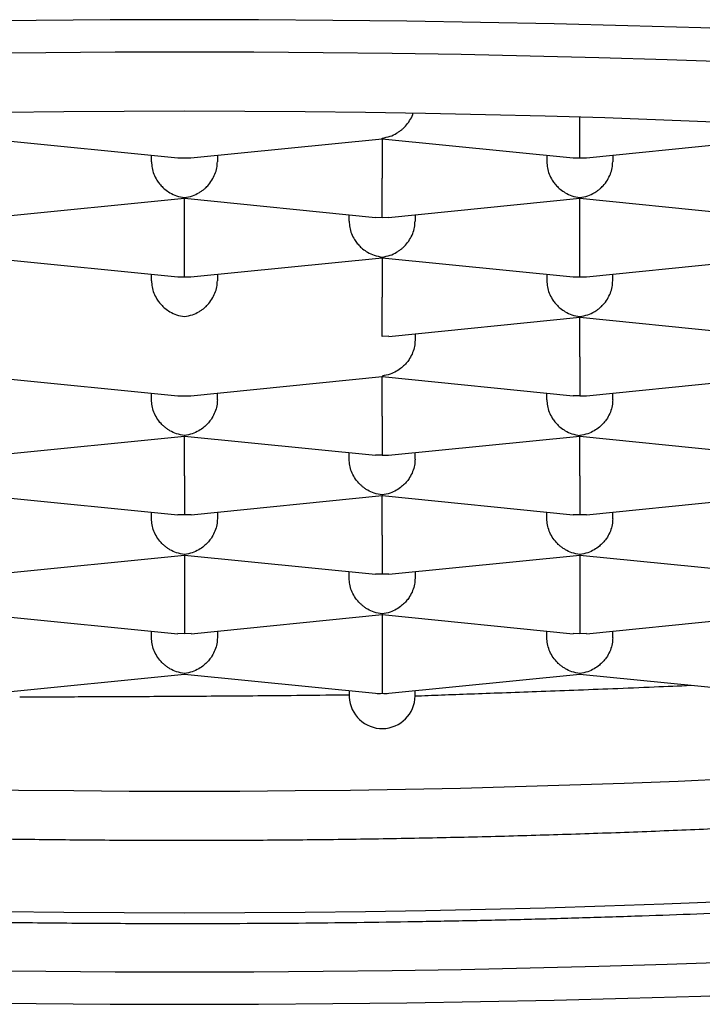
# Model space of a CAD drawing. Header units: millimetres. Extents: x 8 to 752, y 12 to 552.
# Tile 13 of 19: x 386.94 to 389.53, y 516 to 519.73. Entities that reach past the tile are written whole.
import ezdxf

# ---------------------------------------------------------------- set-up
doc = ezdxf.new("R2010")
doc.units = ezdxf.units.MM

msp = doc.modelspace()

# ---------------------------------------------------------------- linework, layer by layer
at = {"color": 7, "linetype": 'Continuous', "lineweight": 30}
for p, q in [((389.0608, 519.356), (389.0608, 519.362)), ((386.8107, 519.2805), (387.5361, 519.2078)), ((387.5856, 519.2078), (388.311, 519.2805)), ((388.311, 519.281), (388.3108, 519.283)), ((388.3108, 519.2805), (388.3108, 519.1304)), ((388.3109, 519.2805), (389.0361, 519.2078)), ((389.0856, 519.2078), (389.8107, 519.2805)), ((387.4358, 519.1931), (387.4358, 519.2178)), ((387.6858, 519.2178), (387.6858, 519.1931)), ((388.9358, 519.2178), (388.9358, 519.1931)), ((389.1858, 519.2178), (389.1858, 519.1931)), ((387.5361, 519.2083), (387.5608, 519.2078)), ((387.5608, 519.2078), (387.5856, 519.2083)), ((389.0361, 519.2083), (389.0608, 519.2078)), ((389.0608, 519.2078), (389.0856, 519.2083)), ((386.8356, 518.9822), (387.561, 519.0549)), ((387.561, 519.0555), (387.5608, 519.0575)), ((387.5608, 518.9048), (387.5608, 519.0549)), ((387.5609, 519.0549), (388.2861, 518.9822)), ((388.3356, 518.9822), (389.061, 519.0549)), ((389.061, 519.0555), (389.0608, 519.0575)), ((389.0608, 518.9048), (389.0608, 519.0549)), ((389.0609, 519.0549), (389.7861, 518.9822)), ((388.1858, 518.9675), (388.1858, 518.9923)), ((388.4358, 518.9923), (388.4358, 518.9675)), ((388.2861, 518.9827), (388.3108, 518.9823)), ((388.3108, 518.9823), (388.3356, 518.9827)), ((386.8107, 518.8294), (387.5361, 518.7566)), ((387.5856, 518.7566), (388.311, 518.8294)), ((388.311, 518.8299), (388.3108, 518.8319)), ((388.3108, 518.8293), (388.3108, 518.6793)), ((388.3109, 518.8293), (389.0361, 518.7566)), ((389.0856, 518.7566), (389.8107, 518.8293)), ((387.4358, 518.7419), (387.4358, 518.7667)), ((387.6858, 518.7667), (387.6858, 518.7419)), ((388.9358, 518.7667), (388.9358, 518.7419)), ((389.1858, 518.7419), (389.1858, 518.7667)), ((387.5361, 518.7572), (387.5608, 518.7567)), ((387.5608, 518.7567), (387.5856, 518.7572)), ((389.0361, 518.7572), (389.0608, 518.7567)), ((389.0608, 518.7567), (389.0856, 518.7572)), ((388.3359, 518.5311), (389.0607, 518.6038)), ((389.0608, 518.6063), (389.0607, 518.6043)), ((389.0607, 518.6038), (389.7858, 518.5311)), ((389.0608, 518.4537), (389.0608, 518.6038)), ((388.4358, 518.5411), (388.4358, 518.5164)), ((388.3358, 518.5316), (388.3108, 518.5311)), ((386.8109, 518.3782), (387.5361, 518.3055)), ((387.5856, 518.3055), (388.3107, 518.3782)), ((388.3108, 518.3807), (388.3107, 518.3787)), ((388.3107, 518.3782), (389.0358, 518.3055)), ((388.3108, 518.2281), (388.3108, 518.3782)), ((389.0856, 518.3055), (389.8107, 518.3782)), ((387.4358, 518.2908), (387.4358, 518.3155)), ((387.6858, 518.2908), (387.6858, 518.3155)), ((388.9358, 518.2908), (388.9358, 518.3155)), ((389.1858, 518.2908), (389.1858, 518.3155)), ((387.5361, 518.306), (387.5608, 518.3055)), ((387.5608, 518.3055), (387.5856, 518.306)), ((389.0608, 518.3055), (389.0358, 518.3061)), ((389.0608, 518.3055), (389.0856, 518.306)), ((386.8359, 518.0799), (387.5607, 518.1526)), ((387.5608, 518.1551), (387.5607, 518.1532)), ((387.5607, 518.1526), (388.2858, 518.0799)), ((387.5608, 518.0025), (387.5608, 518.1526)), ((388.3356, 518.0799), (389.0607, 518.1526)), ((389.0608, 518.1551), (389.0607, 518.1532)), ((389.0607, 518.1526), (389.7858, 518.0799)), ((389.0608, 518.0025), (389.0608, 518.1526)), ((388.1858, 518.0652), (388.1858, 518.09)), ((388.4358, 518.0652), (388.4358, 518.09)), ((388.3108, 518.08), (388.2858, 518.0805)), ((388.3108, 518.08), (388.3356, 518.0804)), ((386.8107, 517.9271), (387.5358, 517.8544)), ((387.5859, 517.8544), (388.3107, 517.927)), ((388.3108, 517.9296), (388.3107, 517.9276)), ((388.3107, 517.9271), (389.0358, 517.8544)), ((388.3108, 517.777), (388.3108, 517.927)), ((389.0859, 517.8544), (389.8107, 517.927)), ((387.4358, 517.8396), (387.4358, 517.8644)), ((387.5608, 517.8544), (387.5358, 517.8549)), ((387.5858, 517.8549), (387.5608, 517.8544)), ((387.6858, 517.8644), (387.6858, 517.8396)), ((388.9358, 517.8396), (388.9358, 517.8644)), ((389.0608, 517.8544), (389.0358, 517.8549)), ((389.0858, 517.8549), (389.0608, 517.8544)), ((389.1858, 517.8396), (389.1858, 517.8644)), ((386.8359, 517.6288), (387.5607, 517.7015)), ((387.5608, 517.704), (387.5607, 517.702)), ((387.5607, 517.7015), (388.2858, 517.6288)), ((387.5608, 517.7015), (387.5608, 517.5514)), ((388.3359, 517.6288), (389.0607, 517.7015)), ((389.0608, 517.704), (389.0607, 517.702)), ((389.0607, 517.7015), (389.7858, 517.6288)), ((389.0608, 517.7015), (389.0608, 517.5514)), ((388.1858, 517.6141), (388.1858, 517.6388)), ((388.3108, 517.6288), (388.2858, 517.6293)), ((388.3358, 517.6293), (388.3108, 517.6288)), ((388.4358, 517.6388), (388.4358, 517.6141)), ((386.8107, 517.4759), (387.5358, 517.4032)), ((387.5859, 517.4032), (388.3107, 517.4759)), ((388.3108, 517.4784), (388.3107, 517.4764)), ((388.3107, 517.4759), (389.0358, 517.4032)), ((388.3108, 517.4759), (388.3108, 517.3258)), ((389.0859, 517.4032), (389.8107, 517.4759)), ((387.4358, 517.3885), (387.4358, 517.4132)), ((387.5608, 517.4032), (387.5358, 517.4038)), ((387.5858, 517.4038), (387.5608, 517.4032)), ((387.6858, 517.4132), (387.6858, 517.3885)), ((388.9358, 517.3885), (388.9358, 517.4132)), ((389.0608, 517.4032), (389.0358, 517.4038)), ((389.0858, 517.4038), (389.0608, 517.4032)), ((389.1858, 517.3885), (389.1858, 517.4132)), ((386.8358, 517.1776), (387.5607, 517.2503)), ((387.5608, 517.2528), (387.5607, 517.2509)), ((387.5607, 517.2503), (388.2859, 517.1776)), ((388.3358, 517.1776), (389.0607, 517.2503)), ((389.0608, 517.2528), (389.0607, 517.2509)), ((389.0607, 517.2503), (389.7859, 517.1776)), ((388.1858, 517.1877), (388.1858, 517.1635)), ((388.1858, 517.1877), (388.1858, 517.1724)), ((388.4358, 517.1675), (388.4358, 517.1877)), ((388.4358, 517.1676), (388.4358, 517.1877))]:
    msp.add_line(p, q, dxfattribs=at)
at = {"color": 7, "linetype": 'Continuous', "lineweight": 30, "flags": 128}
for points in [[(391.4133, 519.6078), (391.1493, 519.6247), (390.8828, 519.6404), (390.614, 519.6549), (390.3431, 519.6681), (390.0704, 519.6802), (389.7959, 519.691), (389.5199, 519.7005), (389.2425, 519.7088), (388.964, 519.7158), (388.6845, 519.7215), (388.4043, 519.726), (388.1234, 519.7292), (387.8422, 519.7311), (387.5608, 519.7317), (387.2794, 519.7311), (386.9982, 519.7292), (386.7174, 519.726)], [(386.7723, 519.6048), (387.0349, 519.6078), (387.2978, 519.6096), (387.5608, 519.6102), (387.8239, 519.6096), (388.0868, 519.6078), (388.3493, 519.6048), (388.6113, 519.6006), (388.8726, 519.5953), (389.133, 519.5887), (389.3923, 519.581), (389.6503, 519.5721), (389.907, 519.562), (390.162, 519.5507), (390.4152, 519.5383), (390.6664, 519.5248), (390.9156, 519.5101), (391.1624, 519.4943), (391.4068, 519.4774)], [(391.3278, 519.2364), (391.1198, 519.2531), (390.9093, 519.2688), (390.6965, 519.2835), (390.4816, 519.2973), (390.2647, 519.3101), (390.046, 519.3219), (389.8255, 519.3327), (389.6035, 519.3425), (389.3801, 519.3512), (389.1554, 519.359), (388.9296, 519.3657), (388.7029, 519.3715), (388.4755, 519.3761), (388.2473, 519.3798), (388.0188, 519.3824), (387.7899, 519.3839), (387.5608, 519.3845), (387.3318, 519.3839), (387.1029, 519.3824), (386.8743, 519.3798)], [(383.5483, 516.9932), (383.7316, 516.9754), (383.9176, 516.9584), (384.106, 516.9423), (384.2968, 516.927), (384.4898, 516.9126), (384.6849, 516.8991), (384.882, 516.8865), (385.081, 516.8747), (385.2816, 516.8639), (385.4838, 516.854), (385.6874, 516.845), (385.8923, 516.837), (386.0984, 516.8299), (386.3054, 516.8237), (386.5134, 516.8184), (386.722, 516.8142), (386.9312, 516.8108), (387.1408, 516.8084), (387.3508, 516.807), (387.5608, 516.8065)], [(387.5608, 516.8065), (387.7709, 516.807), (387.9808, 516.8084), (388.1905, 516.8108), (388.3997, 516.8142), (388.6083, 516.8184), (388.8162, 516.8237), (389.0233, 516.8299), (389.2293, 516.837), (389.4342, 516.845), (389.6379, 516.854), (389.8401, 516.8639), (390.0407, 516.8747), (390.2396, 516.8865), (390.4367, 516.8991), (390.6319, 516.9126), (390.8249, 516.927), (391.0157, 516.9423), (391.2041, 516.9584)], [(386.8743, 516.3503), (387.1029, 516.3477), (387.3318, 516.3461), (387.5608, 516.3456), (387.7899, 516.3461), (388.0188, 516.3477), (388.2473, 516.3503), (388.4755, 516.3539), (388.7029, 516.3586), (388.9296, 516.3643), (389.1554, 516.3711), (389.3801, 516.3788), (389.6035, 516.3876), (389.8255, 516.3974), (390.046, 516.4082), (390.2647, 516.42), (390.4816, 516.4328), (390.6965, 516.4465), (390.9093, 516.4613), (391.1198, 516.477), (391.3278, 516.4936)], [(391.4068, 516.2527), (391.1624, 516.2358), (390.9156, 516.22), (390.6664, 516.2053), (390.4152, 516.1917), (390.162, 516.1793), (389.907, 516.1681), (389.6503, 516.158), (389.3923, 516.1491), (389.133, 516.1414), (388.8726, 516.1348), (388.6113, 516.1294), (388.3493, 516.1252), (388.0868, 516.1223), (387.8239, 516.1205), (387.5608, 516.1199), (387.2978, 516.1205), (387.0349, 516.1223), (386.7723, 516.1252)], [(386.7174, 516.0041), (386.9982, 516.0009), (387.2794, 515.999), (387.5608, 515.9983), (387.8422, 515.999), (388.1234, 516.0009), (388.4043, 516.0041), (388.6845, 516.0085), (388.964, 516.0143), (389.2425, 516.0213), (389.5199, 516.0296), (389.7959, 516.0391), (390.0704, 516.0499), (390.3431, 516.0619), (390.614, 516.0752), (390.8828, 516.0897), (391.1493, 516.1054), (391.4133, 516.1223)]]:
    msp.add_lwpolyline(points, dxfattribs=at)
at = {"color": 7, "linetype": 'Continuous', "lineweight": 30}
msp.add_arc((388.311, 517.1688), 0.1249, 182.4116, 359.4151, dxfattribs=at)
for major_axis, start_param, end_param in [((0.0968, 0.0876), 3.826561, 4.02742), ((0.0968, -0.0876), 5.397357, 5.598217)]:
    msp.add_ellipse((388.3108, 517.3008), major_axis=major_axis, ratio=0.902908, start_param=start_param, end_param=end_param, dxfattribs=at)
for points, knots in [([(388.3108, 519.283), (388.3209, 519.2847), (388.3398, 519.2879), (388.3615, 519.2981), (388.3759, 519.3073), (388.3849, 519.3142), (388.3925, 519.321), (388.4032, 519.3319), (388.4155, 519.3482), (388.4251, 519.3652), (388.4278, 519.3751), (388.4282, 519.3767)], [0, 0, 0, 0, 0.207064, 0.385388, 0.463868, 0.535186, 0.59937, 0.656457, 0.817498, 0.970055, 1, 1, 1, 1]), ([(389.0608, 519.2078), (389.0609, 519.2105), (389.061, 519.2156), (389.0611, 519.228), (389.061, 519.2386), (389.061, 519.2464), (389.0609, 519.254), (389.0608, 519.2659), (389.0609, 519.2835), (389.0609, 519.3077), (389.0609, 519.3322), (389.0608, 519.3482), (389.0608, 519.356)], [0, 0, 0, 0, 0.16497, 0.307043, 0.369569, 0.426389, 0.477525, 0.523007, 0.65131, 0.772854, 0.888682, 1, 1, 1, 1]), ([(387.4358, 519.1931), (387.4363, 519.1853), (387.4371, 519.1694), (387.4443, 519.1456), (387.4532, 519.128), (387.4612, 519.1161), (387.4665, 519.109), (387.4748, 519.0996), (387.4875, 519.0875), (387.5068, 519.0741), (387.5319, 519.0623), (387.5507, 519.0591), (387.5608, 519.0575)], [0, 0, 0, 0, 0.111298, 0.227117, 0.348661, 0.390702, 0.433531, 0.477182, 0.573703, 0.692933, 0.835009, 1, 1, 1, 1]), ([(387.5608, 519.0575), (387.5709, 519.0591), (387.5898, 519.0623), (387.6115, 519.0725), (387.6259, 519.0817), (387.6349, 519.0886), (387.6425, 519.0954), (387.6532, 519.1063), (387.6657, 519.1226), (387.6773, 519.1456), (387.6845, 519.1694), (387.6854, 519.1853), (387.6858, 519.1931)], [0, 0, 0, 0, 0.16497, 0.307043, 0.369569, 0.426389, 0.477525, 0.523007, 0.65131, 0.772854, 0.888682, 1, 1, 1, 1]), ([(388.9358, 519.1931), (388.9363, 519.1853), (388.9371, 519.1694), (388.9443, 519.1456), (388.9532, 519.128), (388.9612, 519.1161), (388.9665, 519.109), (388.9748, 519.0996), (388.9875, 519.0875), (389.0068, 519.0741), (389.0319, 519.0623), (389.0507, 519.0591), (389.0608, 519.0575)], [0, 0, 0, 0, 0.1112981, 0.2271171, 0.3486611, 0.390702, 0.4335313, 0.4771817, 0.573703, 0.6929329, 0.8350093, 1, 1, 1, 1]), ([(389.0608, 519.0575), (389.0709, 519.0591), (389.0898, 519.0623), (389.1115, 519.0725), (389.1259, 519.0817), (389.1349, 519.0886), (389.1425, 519.0954), (389.1532, 519.1063), (389.1657, 519.1226), (389.1773, 519.1456), (389.1845, 519.1694), (389.1854, 519.1853), (389.1858, 519.1931)], [0, 0, 0, 0, 0.16497, 0.307043, 0.369569, 0.426389, 0.477525, 0.523007, 0.65131, 0.772854, 0.888682, 1, 1, 1, 1]), ([(388.3108, 518.9823), (388.3109, 518.985), (388.311, 518.99), (388.3111, 519.0024), (388.311, 519.0131), (388.311, 519.0208), (388.3109, 519.0284), (388.3108, 519.0404), (388.3109, 519.0579), (388.3109, 519.0821), (388.3109, 519.1066), (388.3108, 519.1226), (388.3108, 519.1304)], [0, 0, 0, 0, 0.16497, 0.307043, 0.369569, 0.426389, 0.477525, 0.523007, 0.65131, 0.772854, 0.888682, 1, 1, 1, 1]), ([(388.1858, 518.9675), (388.1863, 518.9597), (388.1871, 518.9438), (388.1943, 518.92), (388.2032, 518.9024), (388.2112, 518.8905), (388.2165, 518.8835), (388.2248, 518.874), (388.2375, 518.8619), (388.2568, 518.8485), (388.2819, 518.8367), (388.3007, 518.8336), (388.3108, 518.8319)], [0, 0, 0, 0, 0.1112981, 0.2271171, 0.3486611, 0.390702, 0.4335313, 0.4771817, 0.573703, 0.6929329, 0.8350093, 1, 1, 1, 1]), ([(388.3108, 518.8319), (388.3209, 518.8336), (388.3398, 518.8367), (388.3615, 518.8469), (388.3759, 518.8561), (388.3849, 518.863), (388.3925, 518.8698), (388.4032, 518.8807), (388.4157, 518.897), (388.4273, 518.92), (388.4345, 518.9438), (388.4354, 518.9597), (388.4358, 518.9675)], [0, 0, 0, 0, 0.16497, 0.307043, 0.369569, 0.426389, 0.477525, 0.523007, 0.65131, 0.772854, 0.888682, 1, 1, 1, 1]), ([(387.5608, 518.7567), (387.5609, 518.7594), (387.561, 518.7644), (387.5611, 518.7768), (387.561, 518.7875), (387.561, 518.7953), (387.5609, 518.8028), (387.5608, 518.8148), (387.5609, 518.8323), (387.5609, 518.8565), (387.5609, 518.881), (387.5608, 518.897), (387.5608, 518.9048)], [0, 0, 0, 0, 0.16497, 0.307043, 0.369569, 0.426389, 0.477525, 0.523007, 0.65131, 0.772854, 0.888682, 1, 1, 1, 1]), ([(389.0608, 518.7567), (389.0609, 518.7594), (389.061, 518.7644), (389.0611, 518.7768), (389.061, 518.7875), (389.061, 518.7953), (389.0609, 518.8028), (389.0608, 518.8148), (389.0609, 518.8323), (389.0609, 518.8565), (389.0609, 518.881), (389.0608, 518.897), (389.0608, 518.9048)], [0, 0, 0, 0, 0.16497, 0.307043, 0.369569, 0.426389, 0.477525, 0.523007, 0.65131, 0.772854, 0.888682, 1, 1, 1, 1]), ([(387.4358, 518.7419), (387.4363, 518.7341), (387.4371, 518.7183), (387.4443, 518.6944), (387.4532, 518.6768), (387.4612, 518.6649), (387.4665, 518.6579), (387.4748, 518.6484), (387.4875, 518.6364), (387.5068, 518.6229), (387.5319, 518.6111), (387.5507, 518.608), (387.5608, 518.6063)], [0, 0, 0, 0, 0.1112981, 0.2271171, 0.3486611, 0.390702, 0.4335313, 0.4771817, 0.573703, 0.6929329, 0.8350093, 1, 1, 1, 1]), ([(387.5608, 518.6063), (387.5709, 518.608), (387.5898, 518.6111), (387.6115, 518.6214), (387.6259, 518.6306), (387.6349, 518.6374), (387.6425, 518.6443), (387.6532, 518.6551), (387.6657, 518.6714), (387.6773, 518.6944), (387.6845, 518.7183), (387.6854, 518.7341), (387.6858, 518.7419)], [0, 0, 0, 0, 0.16497, 0.307043, 0.369569, 0.426389, 0.477525, 0.523007, 0.65131, 0.772854, 0.888682, 1, 1, 1, 1]), ([(388.9358, 518.7419), (388.9363, 518.7341), (388.9371, 518.7183), (388.9443, 518.6944), (388.9532, 518.6768), (388.9612, 518.6649), (388.9665, 518.6579), (388.9748, 518.6484), (388.9875, 518.6364), (389.0068, 518.6229), (389.0319, 518.6111), (389.0507, 518.608), (389.0608, 518.6063)], [0, 0, 0, 0, 0.1112981, 0.2271171, 0.3486611, 0.390702, 0.4335313, 0.4771817, 0.573703, 0.6929329, 0.8350093, 1, 1, 1, 1]), ([(389.0608, 518.6063), (389.0709, 518.608), (389.0898, 518.6111), (389.1115, 518.6214), (389.1259, 518.6306), (389.1349, 518.6374), (389.1425, 518.6443), (389.1532, 518.6551), (389.1657, 518.6714), (389.1773, 518.6944), (389.1845, 518.7183), (389.1854, 518.7341), (389.1858, 518.7419)], [0, 0, 0, 0, 0.16497, 0.307043, 0.369569, 0.426389, 0.477525, 0.523007, 0.65131, 0.772854, 0.888682, 1, 1, 1, 1]), ([(388.3108, 518.5311), (388.3109, 518.5338), (388.311, 518.5389), (388.3111, 518.5513), (388.311, 518.5619), (388.311, 518.5697), (388.3109, 518.5773), (388.3108, 518.5892), (388.3109, 518.6067), (388.3109, 518.6309), (388.3109, 518.6555), (388.3108, 518.6714), (388.3108, 518.6793)], [0, 0, 0, 0, 0.16497, 0.307043, 0.369569, 0.426389, 0.477525, 0.523007, 0.65131, 0.772854, 0.888682, 1, 1, 1, 1]), ([(388.4358, 518.5164), (388.4354, 518.5086), (388.4345, 518.4927), (388.4272, 518.4689), (388.4184, 518.4513), (388.4105, 518.4394), (388.4051, 518.4323), (388.3969, 518.4228), (388.384, 518.4108), (388.3645, 518.3974), (388.3396, 518.3856), (388.3209, 518.3824), (388.3108, 518.3807)], [0, 0, 0, 0, 0.111298, 0.227117, 0.348661, 0.390702, 0.433531, 0.477182, 0.573703, 0.692933, 0.835009, 1, 1, 1, 1]), ([(389.0608, 518.4537), (389.0608, 518.4459), (389.0608, 518.4299), (389.0607, 518.4054), (389.0608, 518.3869), (389.0608, 518.3742), (389.0608, 518.3666), (389.0608, 518.3563), (389.0607, 518.343), (389.0605, 518.3276), (389.0607, 518.3133), (389.0608, 518.3082), (389.0608, 518.3055)], [0, 0, 0, 0, 0.111298, 0.227117, 0.348661, 0.390702, 0.433531, 0.477182, 0.573703, 0.692933, 0.835009, 1, 1, 1, 1]), ([(387.5608, 518.1551), (387.5508, 518.1569), (387.532, 518.16), (387.5104, 518.1703), (387.496, 518.1795), (387.4869, 518.1863), (387.4792, 518.1931), (387.4684, 518.204), (387.456, 518.2203), (387.4444, 518.2433), (387.4372, 518.2671), (387.4363, 518.283), (387.4358, 518.2908)], [0, 0, 0, 0, 0.16497, 0.307043, 0.369569, 0.426389, 0.477525, 0.523007, 0.65131, 0.772854, 0.888682, 1, 1, 1, 1]), ([(387.6858, 518.2908), (387.6854, 518.283), (387.6845, 518.2671), (387.6772, 518.2433), (387.6684, 518.2257), (387.6605, 518.2138), (387.6551, 518.2067), (387.6469, 518.1973), (387.634, 518.1852), (387.6145, 518.1718), (387.5896, 518.16), (387.5709, 518.1569), (387.5608, 518.1551)], [0, 0, 0, 0, 0.111298, 0.227117, 0.348661, 0.390702, 0.433531, 0.477182, 0.573703, 0.692933, 0.835009, 1, 1, 1, 1]), ([(388.9358, 518.2908), (388.9363, 518.283), (388.9371, 518.2671), (388.9443, 518.2433), (388.9532, 518.2257), (388.9612, 518.2138), (388.9665, 518.2067), (388.9748, 518.1973), (388.9875, 518.1852), (389.0068, 518.1718), (389.0319, 518.16), (389.0507, 518.1568), (389.0608, 518.1551)], [0, 0, 0, 0, 0.111298, 0.227117, 0.348661, 0.390702, 0.433531, 0.477182, 0.573703, 0.692933, 0.835009, 1, 1, 1, 1]), ([(389.1858, 518.2908), (389.1854, 518.283), (389.1845, 518.2671), (389.1772, 518.2433), (389.1684, 518.2257), (389.1605, 518.2138), (389.1551, 518.2067), (389.1469, 518.1973), (389.134, 518.1852), (389.1145, 518.1718), (389.0896, 518.16), (389.0709, 518.1569), (389.0608, 518.1551)], [0, 0, 0, 0, 0.1112981, 0.2271171, 0.3486611, 0.390702, 0.4335313, 0.4771817, 0.573703, 0.6929329, 0.8350093, 1, 1, 1, 1]), ([(378.211, 518.2485), (378.2112, 518.2397), (378.2117, 518.2233), (378.2134, 518.2006), (378.2154, 518.1819), (378.2176, 518.165), (378.2201, 518.1487), (378.2229, 518.1333), (378.2257, 518.1193), (378.2287, 518.1062), (378.2317, 518.0937), (378.2349, 518.0814), (378.2385, 518.0689), (378.2424, 518.0558), (378.2469, 518.0418), (378.252, 518.0272), (378.258, 518.0111), (378.2671, 517.9883), (378.2796, 517.9604), (378.295, 517.9297), (378.3106, 517.9016), (378.3265, 517.8754), (378.3421, 517.8517), (378.3567, 517.831), (378.3696, 517.8135), (378.382, 517.7976), (378.3948, 517.7819), (378.4091, 517.7649), (378.4243, 517.7478), (378.4406, 517.7303), (378.4578, 517.7125), (378.4763, 517.6943), (378.4949, 517.6768), (378.5124, 517.661), (378.5275, 517.6478), (378.5399, 517.6373), (378.55, 517.6289), (378.5604, 517.6204), (378.5723, 517.6109), (378.5857, 517.6004), (378.6036, 517.5868), (378.6252, 517.5709), (378.6499, 517.5534), (378.6741, 517.5369), (378.6987, 517.5206), (378.7251, 517.5039), (378.7536, 517.4863), (378.783, 517.4689), (378.8116, 517.4525), (378.8377, 517.438), (378.8609, 517.4255), (378.8807, 517.415), (378.8981, 517.406), (378.9132, 517.3983), (378.9278, 517.3909), (378.9437, 517.383), (378.9632, 517.3735), (378.9866, 517.3623), (379.0139, 517.3495), (379.0438, 517.3359), (379.0754, 517.3217), (379.1068, 517.3081), (379.1376, 517.295), (379.1679, 517.2825), (379.1982, 517.2702), (379.2267, 517.2589), (379.2513, 517.2493), (379.2701, 517.2421), (379.2849, 517.2365), (379.2982, 517.2315), (379.3134, 517.2258), (379.3311, 517.2192), (379.3513, 517.2119), (379.3789, 517.2019), (379.4142, 517.1894), (379.4566, 517.1748), (379.5002, 517.1601), (379.5442, 517.1457), (379.5884, 517.1315), (379.6329, 517.1175), (379.68, 517.1031), (379.7299, 517.0882), (379.7825, 517.0728), (379.8353, 517.0578), (379.8875, 517.0433), (379.9376, 517.0296), (379.9868, 517.0166), (380.0336, 517.0044), (380.0775, 516.9931), (380.1153, 516.9837), (380.1501, 516.975), (380.1869, 516.966), (380.2308, 516.9555), (380.2824, 516.9433), (380.3407, 516.9298), (380.4045, 516.9154), (380.4736, 516.9001), (380.5511, 516.8834), (380.6373, 516.8654), (380.7315, 516.8463), (380.83, 516.827), (380.9317, 516.8077), (381.0589, 516.7843), (381.214, 516.7571), (381.3997, 516.7262), (381.5937, 516.6958), (381.794, 516.6661), (381.9687, 516.6418), (382.1146, 516.6223), (382.2307, 516.6073), (382.3473, 516.5928), (382.4643, 516.5787), (382.5818, 516.565), (382.6984, 516.5518), (382.8105, 516.5396), (382.9147, 516.5286), (383.009, 516.5189), (383.094, 516.5104), (383.1575, 516.5042), (383.2002, 516.5001), (383.2226, 516.498), (383.2381, 516.4965), (383.25, 516.4954), (383.2624, 516.4942), (383.2784, 516.4927), (383.3018, 516.4905), (383.3339, 516.4875), (383.376, 516.4837), (383.4259, 516.4792), (383.4836, 516.4741), (383.5489, 516.4684), (383.6213, 516.4622), (383.699, 516.4557), (383.7795, 516.4492), (383.9232, 516.4378), (384.1297, 516.4224), (384.3998, 516.404), (384.6683, 516.3874), (384.9349, 516.3725), (385.1992, 516.3593), (385.4618, 516.3477), (385.7374, 516.3369), (386.0266, 516.3274), (386.329, 516.3192), (386.6298, 516.3129), (386.9284, 516.3084), (387.2255, 516.3056), (387.4971, 516.3046), (387.7438, 516.305), (387.9658, 516.3062), (388.1875, 516.3084), (388.4088, 516.3116), (388.6296, 516.3157), (388.8506, 516.3207), (389.0734, 516.3268), (389.2919, 516.3338), (389.5069, 516.3416), (389.7179, 516.3501), (389.9325, 516.3598), (390.1504, 516.3706), (390.3453, 516.3812), (390.5166, 516.3913), (390.664, 516.4004), (390.8102, 516.4099), (390.9521, 516.4197), (391.0865, 516.4294), (391.22, 516.4394), (391.3515, 516.4498), (391.4798, 516.4603), (391.5967, 516.4703), (391.6876, 516.4783), (391.7552, 516.4844), (391.8016, 516.4887), (391.8431, 516.4926), (391.8793, 516.496), (391.9128, 516.4991), (391.9502, 516.5027), (391.9963, 516.5072), (392.053, 516.5128), (392.1168, 516.5192), (392.1865, 516.5264), (392.2696, 516.5351), (392.3669, 516.5455), (392.4792, 516.558), (392.5887, 516.5705), (392.6942, 516.583), (392.7947, 516.5952), (392.899, 516.6083), (393.005, 516.6219), (393.1202, 516.6373), (393.2406, 516.6538), (393.3644, 516.6715), (393.4833, 516.6891), (393.5971, 516.7065), (393.7057, 516.7237), (393.8066, 516.7402), (393.8998, 516.7559), (393.9845, 516.7706), (394.0647, 516.7848), (394.1443, 516.7992), (394.2283, 516.8149), (394.3163, 516.8318), (394.3916, 516.8466), (394.4532, 516.8591), (394.5006, 516.8688), (394.5487, 516.8789), (394.5976, 516.8893), (394.6466, 516.8999), (394.694, 516.9103), (394.7378, 516.9201), (394.7784, 516.9293), (394.8152, 516.9378), (394.8481, 516.9455), (394.8755, 516.9519), (394.8965, 516.9569), (394.9118, 516.9606), (394.9239, 516.9635), (394.9367, 516.9667), (394.9542, 516.9709), (394.9776, 516.9767), (395.0074, 516.984), (395.0425, 516.9929), (395.0827, 517.0032), (395.1264, 517.0145), (395.1818, 517.0292), (395.2465, 517.0468), (395.3189, 517.0672), (395.3887, 517.0874), (395.4559, 517.1076), (395.5203, 517.1276), (395.5812, 517.1471), (395.6377, 517.1658), (395.6876, 517.1828), (395.7315, 517.1982), (395.7702, 517.2121), (395.8073, 517.2257), (395.844, 517.2395), (395.8816, 517.2539), (395.9207, 517.2694), (395.972, 517.2902), (396.0337, 517.3163), (396.1029, 517.3473), (396.1681, 517.3782), (396.2289, 517.4087), (396.2857, 517.4389), (396.3299, 517.4639), (396.364, 517.484), (396.3898, 517.4997), (396.4156, 517.516), (396.4399, 517.5319), (396.4612, 517.5462), (396.4782, 517.558), (396.4929, 517.5685), (396.5069, 517.5786), (396.5226, 517.5902), (396.5397, 517.6033), (396.5571, 517.617), (396.5734, 517.6302), (396.5889, 517.6432), (396.6036, 517.6559), (396.6189, 517.6694), (396.6344, 517.6837), (396.6512, 517.6997), (396.6691, 517.7175), (396.6871, 517.7363), (396.7047, 517.7556), (396.7216, 517.775), (396.7377, 517.7946), (396.7531, 517.8143), (396.7681, 517.8347), (396.7829, 517.856), (396.7973, 517.8782), (396.8107, 517.9004), (396.8233, 517.9227), (396.8353, 517.9459), (396.8474, 517.971), (396.8593, 517.9986), (396.8706, 518.0283), (396.8792, 518.0542), (396.8855, 518.0757), (396.8901, 518.0928), (396.8944, 518.1106), (396.8981, 518.1281), (396.9006, 518.1422), (396.9024, 518.1525), (396.9037, 518.1609), (396.9052, 518.1718), (396.9069, 518.186), (396.9086, 518.2038), (396.9101, 518.2251), (396.9105, 518.2405), (396.9107, 518.2488)], [0, 0, 0, 0, 0.002644, 0.004865, 0.006664, 0.008039, 0.009579, 0.010957, 0.012207, 0.013401, 0.014546, 0.015663, 0.01679, 0.018042, 0.019349, 0.020737, 0.022243, 0.024008, 0.027461, 0.03065, 0.033588, 0.036458, 0.039324, 0.041685, 0.043744, 0.045555, 0.047545, 0.049746, 0.052199, 0.054372, 0.056765, 0.059367, 0.0618, 0.063878, 0.065668, 0.067187, 0.068515, 0.069908, 0.071448, 0.073135, 0.074968, 0.077922, 0.080767, 0.083512, 0.08612, 0.088998, 0.092143, 0.095272, 0.0982, 0.100927, 0.103104, 0.105053, 0.106724, 0.108116, 0.109376, 0.110869, 0.112612, 0.114819, 0.11733, 0.120029, 0.122801, 0.125648, 0.128115, 0.130634, 0.133206, 0.135584, 0.137548, 0.139096, 0.140037, 0.14104, 0.142228, 0.143601, 0.145158, 0.1469, 0.149922, 0.153127, 0.1563, 0.159442, 0.162551, 0.165629, 0.168676, 0.17219, 0.175661, 0.17909, 0.182474, 0.185665, 0.18857, 0.191626, 0.194284, 0.196545, 0.198408, 0.200503, 0.20306, 0.206116, 0.209465, 0.213065, 0.216915, 0.221015, 0.225814, 0.230862, 0.235997, 0.241206, 0.246489, 0.255203, 0.264112, 0.273214, 0.282419, 0.291526, 0.296592, 0.301624, 0.306624, 0.31159, 0.316524, 0.321425, 0.326151, 0.330378, 0.334202, 0.337622, 0.340639, 0.341831, 0.342733, 0.343319, 0.343679, 0.344159, 0.344794, 0.345582, 0.346944, 0.348608, 0.350573, 0.35284, 0.355409, 0.358225, 0.36131, 0.364437, 0.367549, 0.37787, 0.388015, 0.397984, 0.407776, 0.417392, 0.426847, 0.436212, 0.447033, 0.457743, 0.468341, 0.478828, 0.489211, 0.499572, 0.507343, 0.515114, 0.522885, 0.530656, 0.538427, 0.546199, 0.554047, 0.562109, 0.569517, 0.577098, 0.584852, 0.592781, 0.600883, 0.606282, 0.611756, 0.617298, 0.622676, 0.627767, 0.63257, 0.637943, 0.642905, 0.647454, 0.651592, 0.653595, 0.655447, 0.657092, 0.658528, 0.659761, 0.661081, 0.663003, 0.665294, 0.667905, 0.67073, 0.673763, 0.67805, 0.682696, 0.6877, 0.691763, 0.696035, 0.700516, 0.705195, 0.709827, 0.715662, 0.721236, 0.72655, 0.731953, 0.737058, 0.741862, 0.746367, 0.750572, 0.754291, 0.758273, 0.76253, 0.767061, 0.771867, 0.774328, 0.776855, 0.779449, 0.782108, 0.784835, 0.787533, 0.789996, 0.792217, 0.794415, 0.796309, 0.797897, 0.799181, 0.799976, 0.800589, 0.801297, 0.802242, 0.803675, 0.805445, 0.807551, 0.809994, 0.812753, 0.81557, 0.820313, 0.82498, 0.829573, 0.83409, 0.838533, 0.84287, 0.846939, 0.850716, 0.853857, 0.856762, 0.859544, 0.862414, 0.865377, 0.868504, 0.871871, 0.878031, 0.884157, 0.890092, 0.89585, 0.901414, 0.906787, 0.909328, 0.912058, 0.91497, 0.917719, 0.920121, 0.922177, 0.923579, 0.925197, 0.927031, 0.929082, 0.931306, 0.933353, 0.935144, 0.937243, 0.939095, 0.941162, 0.943392, 0.945756, 0.94822, 0.950759, 0.953367, 0.955974, 0.958367, 0.960705, 0.963253, 0.965787, 0.968224, 0.970577, 0.972956, 0.975468, 0.978278, 0.981174, 0.984068, 0.985598, 0.987158, 0.98879, 0.990442, 0.991868, 0.992555, 0.993217, 0.994091, 0.995207, 0.996563, 0.998161, 1, 1, 1, 1]), ([(388.3108, 518.2281), (388.3108, 518.2203), (388.3108, 518.2043), (388.3107, 518.1798), (388.3108, 518.1613), (388.3108, 518.1486), (388.3108, 518.141), (388.3108, 518.1307), (388.3107, 518.1174), (388.3105, 518.102), (388.3107, 518.0877), (388.3108, 518.0827), (388.3108, 518.08)], [0, 0, 0, 0, 0.1112981, 0.2271171, 0.3486611, 0.390702, 0.4335313, 0.4771817, 0.573703, 0.6929329, 0.8350093, 1, 1, 1, 1]), ([(388.3108, 517.9296), (388.3008, 517.9313), (388.282, 517.9345), (388.2604, 517.9447), (388.246, 517.9539), (388.2369, 517.9607), (388.2292, 517.9676), (388.2184, 517.9784), (388.206, 517.9947), (388.1944, 518.0177), (388.1872, 518.0415), (388.1863, 518.0574), (388.1858, 518.0652)], [0, 0, 0, 0, 0.1649701, 0.3070432, 0.3695691, 0.4263891, 0.4775248, 0.5230066, 0.6513096, 0.7728537, 0.8886823, 1, 1, 1, 1]), ([(388.4358, 518.0652), (388.4354, 518.0574), (388.4345, 518.0415), (388.4272, 518.0177), (388.4184, 518.0001), (388.4105, 517.9882), (388.4051, 517.9812), (388.3969, 517.9717), (388.384, 517.9597), (388.3645, 517.9463), (388.3396, 517.9345), (388.3209, 517.9313), (388.3108, 517.9296)], [0, 0, 0, 0, 0.111298, 0.227117, 0.348661, 0.390702, 0.433531, 0.477182, 0.573703, 0.692933, 0.835009, 1, 1, 1, 1]), ([(395.5858, 518.0128), (395.5853, 518.0003), (395.5841, 517.9753), (395.5751, 517.9378), (395.5607, 517.9003), (395.5402, 517.8628), (395.5139, 517.8254), (395.4797, 517.7856), (395.4362, 517.7436), (395.3818, 517.6994), (395.3193, 517.6556), (395.2486, 517.6122), (395.1693, 517.5688), (395.0809, 517.5255), (394.9833, 517.4823), (394.8775, 517.4397), (394.7637, 517.3977), (394.642, 517.3565), (394.5124, 517.316), (394.3751, 517.2763), (394.2303, 517.2374), (394.0781, 517.1993), (393.9173, 517.1618), (393.7476, 517.1249), (393.5689, 517.0887), (393.3833, 517.0535), (393.1908, 517.0195), (392.9937, 516.987), (392.7924, 516.9559), (392.587, 516.9263), (392.3761, 516.8979), (392.16, 516.8707), (391.9366, 516.8445), (391.7062, 516.8194), (391.4685, 516.7955), (391.2263, 516.773), (390.9798, 516.7519), (390.7318, 516.7325), (390.4825, 516.7147), (390.2323, 516.6985), (389.9791, 516.6838), (389.7233, 516.6705), (389.4627, 516.6586), (389.1974, 516.6482), (388.9275, 516.6393), (388.656, 516.6319), (388.3833, 516.6262), (388.1123, 516.6221), (387.8433, 516.6197), (387.5764, 516.6189), (387.3094, 516.6195), (387.0428, 516.6218), (386.7743, 516.6256), (386.5041, 516.631), (386.2325, 516.6381), (385.9623, 516.6468), (385.6941, 516.6571), (385.4307, 516.6689), (385.1722, 516.6821), (384.9187, 516.6967), (384.6681, 516.7127), (384.4208, 516.7301), (384.1746, 516.7491), (383.93, 516.7698), (383.6872, 516.7921), (383.4488, 516.8158), (383.2154, 516.841), (382.9892, 516.8672), (382.7704, 516.8945), (382.559, 516.9228), (382.3529, 516.9523), (382.1527, 516.9829), (381.9567, 517.015), (381.7652, 517.0485), (381.5786, 517.0835), (381.3989, 517.1196), (381.2265, 517.1567), (381.0631, 517.1945), (380.9087, 517.2328), (380.7631, 517.2716), (380.6249, 517.3113), (380.4944, 517.3517), (380.3706, 517.3932), (380.2538, 517.4359), (380.1445, 517.4797), (380.0438, 517.5241), (379.9518, 517.569), (379.8676, 517.6152), (379.7915, 517.6626), (379.7243, 517.7112), (379.6671, 517.7602), (379.6197, 517.8098), (379.5824, 517.86), (379.5557, 517.9108), (379.5389, 517.9618), (379.5369, 517.9958), (379.5358, 518.0128)], [0, 0, 0, 0, 0.008562, 0.017126, 0.025688, 0.034307, 0.042927, 0.051545, 0.061849, 0.07216, 0.082475, 0.092786, 0.10309, 0.113676, 0.124272, 0.13487, 0.145465, 0.156052, 0.166631, 0.177219, 0.187809, 0.198397, 0.208976, 0.219863, 0.230758, 0.241657, 0.252553, 0.26344, 0.274019, 0.284606, 0.295197, 0.305785, 0.316364, 0.32725, 0.338146, 0.349045, 0.359941, 0.370827, 0.381406, 0.391994, 0.402585, 0.413173, 0.423752, 0.434638, 0.445534, 0.456433, 0.467329, 0.478215, 0.488794, 0.499382, 0.509973, 0.520561, 0.53114, 0.542026, 0.552922, 0.563821, 0.574717, 0.585603, 0.596182, 0.60677, 0.617361, 0.627949, 0.638528, 0.649414, 0.66031, 0.671209, 0.682105, 0.692991, 0.70357, 0.714158, 0.724749, 0.735336, 0.745915, 0.756802, 0.767698, 0.778597, 0.789492, 0.800379, 0.810958, 0.821546, 0.832136, 0.842724, 0.853303, 0.86419, 0.875085, 0.885984, 0.89688, 0.907766, 0.91917, 0.930582, 0.941993, 0.953397, 0.965044, 0.976698, 0.988353, 1, 1, 1, 1]), ([(387.5608, 518.0025), (387.5608, 517.9947), (387.5608, 517.9787), (387.5607, 517.9542), (387.5608, 517.9357), (387.5608, 517.923), (387.5608, 517.9154), (387.5608, 517.9051), (387.5607, 517.8918), (387.5605, 517.8764), (387.5607, 517.8621), (387.5608, 517.8571), (387.5608, 517.8544)], [0, 0, 0, 0, 0.111298, 0.227117, 0.348661, 0.390702, 0.433531, 0.477182, 0.573703, 0.692933, 0.835009, 1, 1, 1, 1]), ([(389.0608, 518.0025), (389.0608, 517.9947), (389.0608, 517.9787), (389.0607, 517.9542), (389.0608, 517.9357), (389.0608, 517.923), (389.0608, 517.9154), (389.0608, 517.9051), (389.0607, 517.8918), (389.0605, 517.8764), (389.0607, 517.8621), (389.0608, 517.8571), (389.0608, 517.8544)], [0, 0, 0, 0, 0.111298, 0.227117, 0.348661, 0.390702, 0.433531, 0.477182, 0.573703, 0.692933, 0.835009, 1, 1, 1, 1]), ([(387.5608, 517.704), (387.5508, 517.7057), (387.532, 517.7089), (387.5104, 517.7191), (387.496, 517.7283), (387.4869, 517.7352), (387.4792, 517.742), (387.4684, 517.7528), (387.456, 517.7691), (387.4444, 517.7922), (387.4372, 517.816), (387.4363, 517.8318), (387.4358, 517.8396)], [0, 0, 0, 0, 0.16497, 0.307043, 0.369569, 0.426389, 0.477525, 0.523007, 0.65131, 0.772854, 0.888682, 1, 1, 1, 1]), ([(387.6858, 517.8396), (387.6854, 517.8318), (387.6845, 517.816), (387.6772, 517.7922), (387.6684, 517.7745), (387.6605, 517.7626), (387.6551, 517.7556), (387.6469, 517.7461), (387.634, 517.7341), (387.6145, 517.7207), (387.5896, 517.7089), (387.5709, 517.7057), (387.5608, 517.704)], [0, 0, 0, 0, 0.111298, 0.227117, 0.348661, 0.390702, 0.433531, 0.477182, 0.573703, 0.692933, 0.835009, 1, 1, 1, 1]), ([(389.0608, 517.704), (389.0508, 517.7057), (389.032, 517.7089), (389.0104, 517.7191), (388.996, 517.7283), (388.9869, 517.7352), (388.9792, 517.742), (388.9684, 517.7528), (388.956, 517.7691), (388.9444, 517.7922), (388.9372, 517.816), (388.9363, 517.8318), (388.9358, 517.8396)], [0, 0, 0, 0, 0.1649701, 0.3070432, 0.3695691, 0.4263891, 0.4775248, 0.5230066, 0.6513096, 0.7728537, 0.8886823, 1, 1, 1, 1]), ([(389.1858, 517.8396), (389.1854, 517.8318), (389.1845, 517.816), (389.1772, 517.7922), (389.1684, 517.7745), (389.1605, 517.7626), (389.1551, 517.7556), (389.1469, 517.7461), (389.134, 517.7341), (389.1145, 517.7207), (389.0896, 517.7089), (389.0709, 517.7057), (389.0608, 517.704)], [0, 0, 0, 0, 0.111298, 0.227117, 0.348661, 0.390702, 0.433531, 0.477182, 0.573703, 0.692933, 0.835009, 1, 1, 1, 1]), ([(388.3108, 517.777), (388.3108, 517.7691), (388.3108, 517.7532), (388.3107, 517.7286), (388.3108, 517.7101), (388.3108, 517.6974), (388.3108, 517.6898), (388.3108, 517.6795), (388.3107, 517.6662), (388.3105, 517.6509), (388.3107, 517.6366), (388.3108, 517.6315), (388.3108, 517.6288)], [0, 0, 0, 0, 0.111298, 0.227117, 0.348661, 0.390702, 0.433531, 0.477182, 0.573703, 0.692933, 0.835009, 1, 1, 1, 1]), ([(388.3108, 517.4784), (388.3008, 517.4801), (388.282, 517.4833), (388.2604, 517.4936), (388.246, 517.5028), (388.2369, 517.5096), (388.2292, 517.5164), (388.2184, 517.5272), (388.206, 517.5436), (388.1944, 517.5666), (388.1872, 517.5904), (388.1863, 517.6063), (388.1858, 517.6141)], [0, 0, 0, 0, 0.1649701, 0.3070432, 0.3695691, 0.4263891, 0.4775248, 0.5230066, 0.6513096, 0.7728537, 0.8886823, 1, 1, 1, 1]), ([(388.4358, 517.6141), (388.4354, 517.6063), (388.4345, 517.5904), (388.4272, 517.5666), (388.4184, 517.549), (388.4105, 517.5371), (388.4051, 517.53), (388.3969, 517.5205), (388.384, 517.5085), (388.3645, 517.4951), (388.3396, 517.4833), (388.3209, 517.4801), (388.3108, 517.4784)], [0, 0, 0, 0, 0.111298, 0.227117, 0.348661, 0.390702, 0.433531, 0.477182, 0.573703, 0.692933, 0.835009, 1, 1, 1, 1]), ([(387.5608, 517.5514), (387.5608, 517.5436), (387.5608, 517.5276), (387.5607, 517.5031), (387.5608, 517.4846), (387.5608, 517.4718), (387.5608, 517.4643), (387.5608, 517.454), (387.5607, 517.4407), (387.5605, 517.4253), (387.5607, 517.411), (387.5608, 517.4059), (387.5608, 517.4032)], [0, 0, 0, 0, 0.1112981, 0.2271171, 0.3486611, 0.390702, 0.4335313, 0.4771817, 0.573703, 0.6929329, 0.8350093, 1, 1, 1, 1]), ([(389.0608, 517.5514), (389.0608, 517.5436), (389.0608, 517.5276), (389.0607, 517.5031), (389.0608, 517.4846), (389.0608, 517.4718), (389.0608, 517.4643), (389.0608, 517.454), (389.0607, 517.4407), (389.0605, 517.4253), (389.0607, 517.411), (389.0608, 517.4059), (389.0608, 517.4032)], [0, 0, 0, 0, 0.111298, 0.227117, 0.348661, 0.390702, 0.433531, 0.477182, 0.573703, 0.692933, 0.835009, 1, 1, 1, 1]), ([(387.5608, 517.2528), (387.5508, 517.2546), (387.532, 517.2577), (387.5104, 517.268), (387.496, 517.2772), (387.4869, 517.284), (387.4792, 517.2908), (387.4684, 517.3017), (387.456, 517.318), (387.4444, 517.341), (387.4372, 517.3648), (387.4363, 517.3807), (387.4358, 517.3885)], [0, 0, 0, 0, 0.16497, 0.307043, 0.369569, 0.426389, 0.477525, 0.523007, 0.65131, 0.772854, 0.888682, 1, 1, 1, 1]), ([(387.6858, 517.3885), (387.6854, 517.3807), (387.6845, 517.3648), (387.6772, 517.341), (387.6684, 517.3234), (387.6605, 517.3115), (387.6551, 517.3044), (387.6469, 517.295), (387.634, 517.2829), (387.6145, 517.2695), (387.5896, 517.2577), (387.5709, 517.2546), (387.5608, 517.2528)], [0, 0, 0, 0, 0.111298, 0.227117, 0.348661, 0.390702, 0.433531, 0.477182, 0.573703, 0.692933, 0.835009, 1, 1, 1, 1]), ([(389.0608, 517.2528), (389.0508, 517.2546), (389.032, 517.2577), (389.0104, 517.268), (388.996, 517.2772), (388.9869, 517.284), (388.9792, 517.2908), (388.9684, 517.3017), (388.956, 517.318), (388.9444, 517.341), (388.9372, 517.3648), (388.9363, 517.3807), (388.9358, 517.3885)], [0, 0, 0, 0, 0.16497, 0.307043, 0.369569, 0.426389, 0.477525, 0.523007, 0.65131, 0.772854, 0.888682, 1, 1, 1, 1]), ([(389.1858, 517.3885), (389.1854, 517.3807), (389.1845, 517.3648), (389.1772, 517.341), (389.1684, 517.3234), (389.1605, 517.3115), (389.1551, 517.3044), (389.1469, 517.295), (389.134, 517.2829), (389.1145, 517.2695), (389.0896, 517.2577), (389.0709, 517.2546), (389.0608, 517.2528)], [0, 0, 0, 0, 0.1112981, 0.2271171, 0.3486611, 0.390702, 0.4335313, 0.4771817, 0.573703, 0.6929329, 0.8350093, 1, 1, 1, 1]), ([(388.3108, 517.3258), (388.3108, 517.318), (388.3108, 517.302), (388.3107, 517.2775), (388.3108, 517.259), (388.3108, 517.2463), (388.3108, 517.2387), (388.3108, 517.2284), (388.3107, 517.2151), (388.3105, 517.1997), (388.3107, 517.1854), (388.3108, 517.1804), (388.3108, 517.1777)], [0, 0, 0, 0, 0.111298, 0.227117, 0.348661, 0.390702, 0.433531, 0.477182, 0.573703, 0.692933, 0.835009, 1, 1, 1, 1]), ([(388.4359, 517.1676), (388.4692, 517.1689), (388.5392, 517.1716), (388.6493, 517.1757), (388.7698, 517.18), (388.9005, 517.1848), (389.0404, 517.19), (389.1892, 517.1957), (389.3378, 517.2017), (389.4366, 517.206), (389.4832, 517.208)], [0, 0, 0, 0, 0.094356, 0.198713, 0.313072, 0.437433, 0.571798, 0.713501, 0.864854, 1, 1, 1, 1]), ([(386.9358, 517.1636), (386.9686, 517.1638), (387.0377, 517.1643), (387.1467, 517.1648), (387.2661, 517.1653), (387.3961, 517.1659), (387.5357, 517.1666), (387.6847, 517.1675), (387.8429, 517.1687), (388.0112, 517.1702), (388.1265, 517.1717), (388.1858, 517.1724)], [0, 0, 0, 0, 0.078861, 0.166079, 0.261656, 0.365593, 0.477889, 0.596319, 0.722814, 0.857374, 1, 1, 1, 1])]:
    msp.add_open_spline(points, degree=3, knots=knots, dxfattribs=at)

doc.saveas('drawing.dxf')
